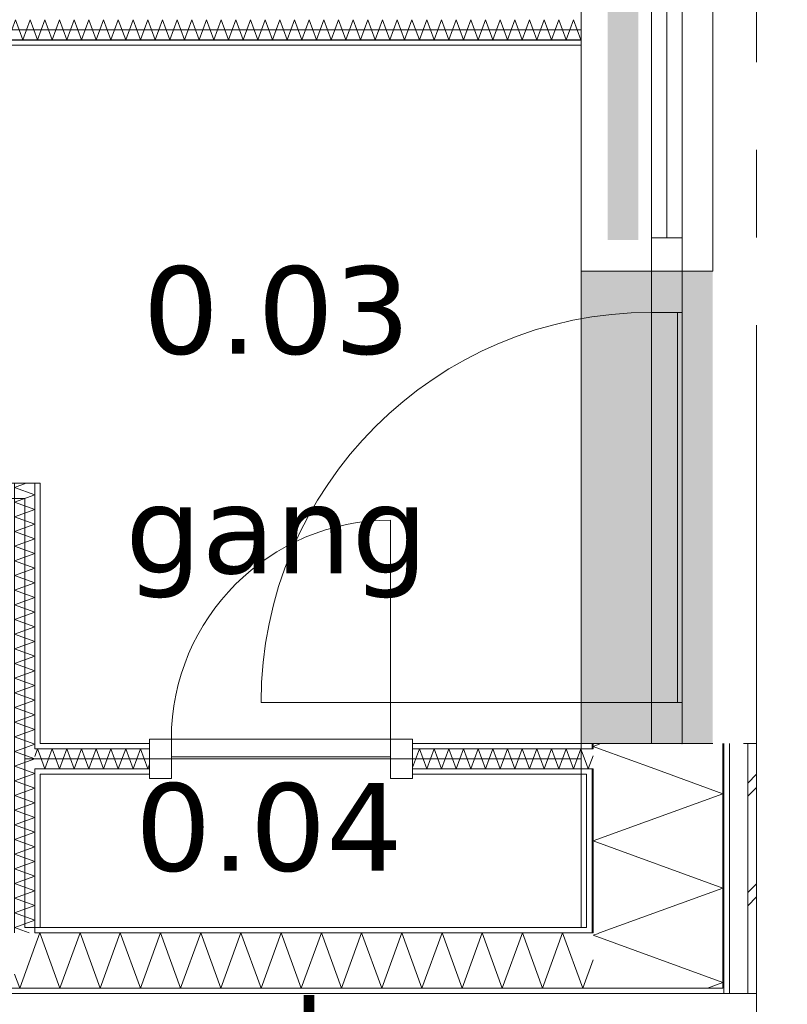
# Model space of a CAD drawing. Header units: millimetres. Extents: x -14925 to 266687, y -3550 to 35834.
# Tile 235 of 244: x 146968 to 148719, y 9000 to 11247. Entities that reach past the tile are written whole.
import ezdxf
from ezdxf.enums import TextEntityAlignment as Align

# ---------------------------------------------------------------- set-up
doc = ezdxf.new("R2010")
doc.units = ezdxf.units.MM
doc.header["$MEASUREMENT"] = 0
doc.linetypes.add('B0204', pattern=[2600, 2000, -200, 200, -200])
for name, color, linetype in [('A Stramien', 7, 'Continuous'), ('New_21 Buitenwanden', 7, 'Continuous'), ('New_21 Buitenwanden 2D arcering', 7, 'Continuous'), ('New_21 Buitenwanden Afdek-arcering', 7, 'Continuous'), ('New_21 Buitenwanden Deuren', 7, 'Continuous'), ('New_21 Buitenwanden Doorsnede-arcering', 7, 'Continuous'), ('New_21 Buitenwanden Laagscheidingslijnen', 7, 'Continuous'), ('New_21 Buitenwanden Ramen', 7, 'Continuous'), ('New_22 C Binnenwanden', 7, 'Continuous'), ('New_22 C Binnenwanden Deuren', 7, 'Continuous'), ('New_22 C Binnenwanden Doorsnede-arcering', 7, 'Continuous'), ('New_22 C Binnenwanden Laagscheidingslijnen', 7, 'Continuous'), ('New_Z Gebruiksopp', 7, 'Continuous'), ('New_Z Gebruiksopp Zone omranding', 7, 'Continuous'), ('New_Z Gebruiksopp Zone tekst', 7, 'Continuous')]:
    doc.layers.add(name, color=color, linetype=linetype)
doc.styles.add('GENERATED_STYLE_1', font='verdana.ttf')
doc.styles.add('GENERATED_STYLE_2', font='verdana.ttf')
pattern_1 = [(180, (120873.91, 0), (0, 100), [])]
pattern_2 = [(0, (120873.91, 0), (0, 100), [])]
pattern_3 = [(270, (120873.91, 0), (100, 0), [])]
pattern_4 = [(90, (120873.91, 0), (-100, 0), [])]

# ---------------------------------------------------------------- blocks, each defined once
blk = doc.blocks.new('gang_0.03_132_1', base_point=(147554.2, 10817.4))
at = {"layer": 'New_Z Gebruiksopp Zone tekst', "color": 2, "lineweight": 0}
for tag, style, p in [('DUMMY_941', 'GENERATED_STYLE_1', (147554.2, 10755.2)), ('DUMMY_942', 'GENERATED_STYLE_2', (147554.2, 10258.1))]:
    blk.add_attdef(tag, text='', height=200, dxfattribs=dict(at, style=style)).set_placement(p, align=Align.TOP_LEFT)
for tag, style, p in [('ROOM_NUMBER', 'GENERATED_STYLE_1', (147554.2, 10684.5)), ('ROOM_NAME', 'GENERATED_STYLE_2', (147554.2, 10183.8))]:
    blk.add_attdef(tag, text='', height=200, dxfattribs=dict(at, style=style)).set_placement(p, align=Align.TOP_CENTER)
blk = doc.blocks.new('m.k._0.04_133_1', base_point=(147536.7, 9637.7))
at = {"layer": 'New_Z Gebruiksopp Zone tekst', "color": 2, "lineweight": 0}
for tag, style, p in [('DUMMY_941', 'GENERATED_STYLE_1', (147536.7, 9575.5)), ('DUMMY_942', 'GENERATED_STYLE_2', (147536.7, 9078.4))]:
    blk.add_attdef(tag, text='', height=200, dxfattribs=dict(at, style=style)).set_placement(p, align=Align.TOP_LEFT)
for tag, style, p in [('ROOM_NUMBER', 'GENERATED_STYLE_1', (147536.7, 9504.8)), ('ROOM_NAME', 'GENERATED_STYLE_2', (147536.7, 9012.5))]:
    blk.add_attdef(tag, text='', height=200, dxfattribs=dict(at, style=style)).set_placement(p, align=Align.TOP_CENTER)
blk = doc.blocks.new('Rnx horizontaal 26[54]_1', base_point=(120873.9, 0))
at = {"layer": 'New_21 Buitenwanden Ramen', "color": 7, "linetype": 'Continuous', "lineweight": 0}
for p, q in [((148248.9, 11827), (148248.9, 11839)), ((148248.9, 11827), (148248.9, 11839)), ((148248.9, 10673), (148248.9, 11827)), ((148260.9, 11827), (148248.9, 11827)), ((148260.9, 11827), (148248.9, 11827)), ((148275.9, 11827), (148260.9, 11827)), ((148275.9, 11827), (148260.9, 11827)), ((148408.9, 11827), (148275.9, 11827)), ((148408.9, 11827), (148275.9, 11827)), ((148408.9, 11827), (148408.9, 11751)), ((148471.9, 11827), (148408.9, 11827)), ((148471.9, 11827), (148408.9, 11827)), ((148478.9, 11827), (148471.9, 11827)), ((148478.9, 11827), (148471.9, 11827)), ((148478.9, 10673), (148478.9, 11827)), ((148478.9, 11751), (148478.9, 11827)), ((148486.9, 11827), (148478.9, 11827)), ((148528.9, 11827), (148486.9, 11827)), ((148548.9, 11827), (148528.9, 11827)), ((148548.9, 10673), (148548.9, 11827)), ((148408.9, 11751), (148478.9, 11751)), ((148408.9, 11751), (148408.9, 10749)), ((148443.9, 10749), (148443.9, 11751)), ((148478.9, 10749), (148478.9, 11751)), ((148478.9, 10749), (148408.9, 10749)), ((148408.9, 10749), (148408.9, 10673)), ((148478.9, 10673), (148478.9, 10749)), ((148260.9, 10673), (148248.9, 10673)), ((148260.9, 10673), (148248.9, 10673)), ((148248.9, 10673), (148248.9, 10661)), ((148248.9, 10673), (148248.9, 10661)), ((148275.9, 10673), (148260.9, 10673)), ((148275.9, 10673), (148260.9, 10673)), ((148408.9, 10673), (148275.9, 10673)), ((148408.9, 10673), (148275.9, 10673)), ((148471.9, 10673), (148408.9, 10673)), ((148471.9, 10673), (148408.9, 10673)), ((148478.9, 10673), (148471.9, 10673)), ((148478.9, 10673), (148471.9, 10673)), ((148486.9, 10673), (148478.9, 10673)), ((148528.9, 10673), (148486.9, 10673)), ((148548.9, 10673), (148528.9, 10673))]:
    blk.add_line(p, q, dxfattribs=at)
for p in [(148478.9, 11827), (148478.9, 10673)]:
    blk.add_point(p, dxfattribs=at)
blk = doc.blocks.new('D1 26[183]_1', base_point=(120873.9, 0))
at = {"layer": 'New_21 Buitenwanden Deuren', "color": 7, "linetype": 'Continuous', "lineweight": 0}
for p, q in [((148248.9, 10673), (148248.9, 10685)), ((148248.9, 10673), (148248.9, 10685)), ((148260.9, 10673), (148248.9, 10673)), ((148260.9, 10673), (148248.9, 10673)), ((148275.9, 10673), (148260.9, 10673)), ((148275.9, 10673), (148260.9, 10673)), ((148408.9, 10673), (148275.9, 10673)), ((148408.9, 10673), (148275.9, 10673)), ((148408.9, 10579), (148408.9, 10673)), ((148408.9, 10673), (148478.9, 10673)), ((148471.9, 10673), (148408.9, 10673)), ((148471.9, 10673), (148408.9, 10673)), ((148478.9, 10673), (148471.9, 10673)), ((148478.9, 10673), (148471.9, 10673)), ((148478.9, 10673), (148478.9, 9595)), ((148478.9, 10673), (148478.9, 10579)), ((148486.9, 10673), (148478.9, 10673)), ((148528.9, 10673), (148486.9, 10673)), ((148548.9, 10673), (148528.9, 10673)), ((148478.9, 10579), (148408.9, 10579)), ((148408.9, 10579), (148408.9, 9689)), ((148468.9, 10579), (148408.9, 10579)), ((148468.9, 9689), (148468.9, 10579)), ((148408.9, 9689), (147518.9, 9689)), ((148408.9, 9595), (148408.9, 9689)), ((148408.9, 9689), (148478.9, 9689)), ((148408.9, 9689), (148468.9, 9689)), ((148478.9, 9689), (148478.9, 9595)), ((148260.9, 9595), (148248.9, 9595)), ((148260.9, 9595), (148248.9, 9595)), ((148248.9, 9595), (148248.9, 9583)), ((148248.9, 9595), (148248.9, 9583)), ((148275.9, 9595), (148260.9, 9595)), ((148275.9, 9595), (148260.9, 9595)), ((148408.9, 9595), (148275.9, 9595)), ((148408.9, 9595), (148275.9, 9595)), ((148478.9, 9595), (148408.9, 9595)), ((148471.9, 9595), (148408.9, 9595)), ((148471.9, 9595), (148408.9, 9595)), ((148478.9, 9595), (148471.9, 9595)), ((148478.9, 9595), (148471.9, 9595)), ((148486.9, 9595), (148478.9, 9595)), ((148528.9, 9595), (148486.9, 9595)), ((148548.9, 9595), (148528.9, 9595))]:
    blk.add_line(p, q, dxfattribs=at)
blk.add_arc((148408.9, 9689), 890, 90, 180, dxfattribs=at)
for p in [(148478.9, 10673), (148478.9, 9595)]:
    blk.add_point(p, dxfattribs=at)
blk = doc.blocks.new('DS1 in wand 26[184]_1', base_point=(120873.9, 0))
at = {"layer": 'New_21 Buitenwanden Deuren', "color": 7, "linetype": 'Continuous', "lineweight": 0}
for p, q in [((148248.9, 12905), (148248.9, 11827)), ((148313.9, 11827), (148313.9, 12905)), ((148313.9, 12905), (148373.9, 12905)), ((148373.9, 12905), (148373.9, 11827)), ((148548.9, 12905), (148548.9, 11827)), ((148548.9, 12366), (148668.9, 12366)), ((148668.9, 12366), (148668.9, 12166)), ((148668.9, 12166), (148618.9, 12216)), ((148668.9, 12166), (148718.9, 12216)), ((148260.9, 11827), (148248.9, 11827)), ((148260.9, 11827), (148248.9, 11827)), ((148248.9, 11827), (148248.9, 11751)), ((148248.9, 11827), (148248.9, 11751)), ((148275.9, 11827), (148260.9, 11827)), ((148275.9, 11827), (148260.9, 11827)), ((148308.9, 11827), (148275.9, 11827)), ((148308.9, 11827), (148275.9, 11827)), ((148373.9, 11827), (148313.9, 11827)), ((148471.9, 11827), (148378.9, 11827)), ((148486.9, 11827), (148471.9, 11827)), ((148528.9, 11827), (148486.9, 11827)), ((148548.9, 11827), (148528.9, 11827))]:
    blk.add_line(p, q, dxfattribs=at)
blk = doc.blocks.new('Wall_471_1', base_point=(148248.9, 12905))
at = {"layer": 'New_21 Buitenwanden 2D arcering', "linetype": 'Continuous', "lineweight": 0, "true_color": 0xffffff}
blk.add_hatch(color=7, dxfattribs=at).paths.add_polyline_path([(148378.9, 11827), (148308.9, 11827), (148308.9, 10744), (148378.9, 10744)])
at = {"layer": 'New_21 Buitenwanden Afdek-arcering', "linetype": 'Continuous', "lineweight": 0, "true_color": 0xffffff}
for points in [[(148548.9, 11827), (148548.9, 12905), (148248.9, 12905), (148248.9, 11827)], [(148548.9, 9595), (148548.9, 10673), (148248.9, 10673), (148248.9, 9595)]]:
    blk.add_hatch(color=7, dxfattribs=at).paths.add_polyline_path(points)
at = {"layer": 'New_21 Buitenwanden', "color": 9, "linetype": 'Continuous', "lineweight": 0}
for p, q in [((148248.9, 9595), (148248.9, 9583)), ((148260.9, 9595), (148248.9, 9595)), ((148275.9, 9595), (148260.9, 9595)), ((148408.9, 9595), (148275.9, 9595)), ((148471.9, 9595), (148408.9, 9595)), ((148478.9, 9595), (148471.9, 9595)), ((148486.9, 9595), (148478.9, 9595)), ((148528.9, 9595), (148486.9, 9595)), ((148548.9, 9595), (148528.9, 9595))]:
    blk.add_line(p, q, dxfattribs=at)
at = {"layer": 'New_21 Buitenwanden Deuren', "color": 7, "linetype": 'Continuous', "lineweight": 0}
for name in ['DS1 in wand 26[184]_1', 'D1 26[183]_1']:
    blk.add_blockref(name, (120873.9, 0), dxfattribs=at)
at = {"layer": 'New_21 Buitenwanden Ramen', "color": 7, "linetype": 'Continuous', "lineweight": 0}
blk.add_blockref('Rnx horizontaal 26[54]_1', (120873.9, 0), dxfattribs=at)
blk = doc.blocks.new('*X3080', base_point=(120873.9, 0))
at = {"layer": 'New_22 C Binnenwanden Doorsnede-arcering', "color": 7, "linetype": 'Continuous', "lineweight": 0}
for p, q in [((145954.4, 11247), (145938.9, 11204.5)), ((145954.4, 11247), (145971.1, 11201)), ((145987.9, 11247), (145971.1, 11201)), ((145987.9, 11247), (146004.6, 11201)), ((146021.3, 11247), (146004.6, 11201)), ((146021.3, 11247), (146038.1, 11201)), ((146054.8, 11247), (146038.1, 11201)), ((146054.8, 11247), (146071.6, 11201)), ((146088.3, 11247), (146071.6, 11201)), ((146088.3, 11247), (146105.1, 11201)), ((146121.8, 11247), (146105.1, 11201)), ((146121.8, 11247), (146138.5, 11201)), ((146155.3, 11247), (146138.5, 11201)), ((146155.3, 11247), (146172, 11201)), ((146188.8, 11247), (146172, 11201)), ((146188.8, 11247), (146205.5, 11201)), ((146222.3, 11247), (146205.5, 11201)), ((146222.3, 11247), (146239, 11201)), ((146255.7, 11247), (146239, 11201)), ((146255.7, 11247), (146272.5, 11201)), ((146289.2, 11247), (146272.5, 11201)), ((146289.2, 11247), (146306, 11201)), ((146322.7, 11247), (146306, 11201)), ((146322.7, 11247), (146339.5, 11201)), ((146356.2, 11247), (146339.5, 11201)), ((146356.2, 11247), (146372.9, 11201)), ((146389.7, 11247), (146372.9, 11201)), ((146389.7, 11247), (146406.4, 11201)), ((146423.2, 11247), (146406.4, 11201)), ((146423.2, 11247), (146439.9, 11201)), ((146456.6, 11247), (146439.9, 11201)), ((146456.6, 11247), (146473.4, 11201)), ((146490.1, 11247), (146473.4, 11201)), ((146490.1, 11247), (146506.9, 11201)), ((146523.6, 11247), (146506.9, 11201)), ((146523.6, 11247), (146540.4, 11201)), ((146557.1, 11247), (146540.4, 11201)), ((146557.1, 11247), (146573.8, 11201)), ((146590.6, 11247), (146573.8, 11201)), ((146590.6, 11247), (146607.3, 11201)), ((146624.1, 11247), (146607.3, 11201)), ((146624.1, 11247), (146640.8, 11201)), ((146657.6, 11247), (146640.8, 11201)), ((146657.6, 11247), (146674.3, 11201)), ((146691, 11247), (146674.3, 11201)), ((146691, 11247), (146707.8, 11201)), ((146724.5, 11247), (146707.8, 11201)), ((146724.5, 11247), (146741.3, 11201)), ((146758, 11247), (146741.3, 11201)), ((146758, 11247), (146774.8, 11201)), ((146791.5, 11247), (146774.8, 11201)), ((146791.5, 11247), (146808.2, 11201)), ((146825, 11247), (146808.2, 11201)), ((146825, 11247), (146841.7, 11201)), ((146858.5, 11247), (146841.7, 11201)), ((146858.5, 11247), (146875.2, 11201)), ((146892, 11247), (146875.2, 11201)), ((146892, 11247), (146908.7, 11201)), ((146925.4, 11247), (146908.7, 11201)), ((146925.4, 11247), (146942.2, 11201)), ((146958.9, 11247), (146942.2, 11201)), ((146958.9, 11247), (146975.7, 11201)), ((146992.4, 11247), (146975.7, 11201)), ((146992.4, 11247), (147009.2, 11201)), ((147025.9, 11247), (147009.2, 11201)), ((147025.9, 11247), (147042.6, 11201)), ((147059.4, 11247), (147042.6, 11201)), ((147059.4, 11247), (147076.1, 11201)), ((147092.9, 11247), (147076.1, 11201)), ((147092.9, 11247), (147109.6, 11201)), ((147126.4, 11247), (147109.6, 11201)), ((147126.4, 11247), (147143.1, 11201)), ((147159.8, 11247), (147143.1, 11201)), ((147159.8, 11247), (147176.6, 11201)), ((147193.3, 11247), (147176.6, 11201)), ((147193.3, 11247), (147210.1, 11201)), ((147226.8, 11247), (147210.1, 11201)), ((147226.8, 11247), (147243.6, 11201)), ((147260.3, 11247), (147243.6, 11201)), ((147260.3, 11247), (147277, 11201)), ((147293.8, 11247), (147277, 11201)), ((147293.8, 11247), (147310.5, 11201)), ((147327.3, 11247), (147310.5, 11201)), ((147327.3, 11247), (147344, 11201)), ((147360.8, 11247), (147344, 11201)), ((147360.8, 11247), (147377.5, 11201)), ((147394.2, 11247), (147377.5, 11201)), ((147394.2, 11247), (147411, 11201)), ((147427.7, 11247), (147411, 11201)), ((147427.7, 11247), (147444.5, 11201)), ((147461.2, 11247), (147444.5, 11201)), ((147461.2, 11247), (147477.9, 11201)), ((147494.7, 11247), (147477.9, 11201)), ((147494.7, 11247), (147511.4, 11201)), ((147528.2, 11247), (147511.4, 11201)), ((147528.2, 11247), (147544.9, 11201)), ((147561.7, 11247), (147544.9, 11201)), ((147561.7, 11247), (147578.4, 11201)), ((147595.1, 11247), (147578.4, 11201)), ((147595.1, 11247), (147611.9, 11201)), ((147628.6, 11247), (147611.9, 11201)), ((147628.6, 11247), (147645.4, 11201)), ((147662.1, 11247), (147645.4, 11201)), ((147662.1, 11247), (147678.9, 11201)), ((147695.6, 11247), (147678.9, 11201)), ((147695.6, 11247), (147712.3, 11201)), ((147729.1, 11247), (147712.3, 11201)), ((147729.1, 11247), (147745.8, 11201)), ((147762.6, 11247), (147745.8, 11201)), ((147762.6, 11247), (147779.3, 11201)), ((147796.1, 11247), (147779.3, 11201)), ((147796.1, 11247), (147812.8, 11201)), ((147829.5, 11247), (147812.8, 11201)), ((147829.5, 11247), (147846.3, 11201)), ((147863, 11247), (147846.3, 11201)), ((147863, 11247), (147879.8, 11201)), ((147896.5, 11247), (147879.8, 11201)), ((147896.5, 11247), (147913.3, 11201)), ((147930, 11247), (147913.3, 11201)), ((147930, 11247), (147946.7, 11201)), ((147963.5, 11247), (147946.7, 11201)), ((147963.5, 11247), (147980.2, 11201)), ((147997, 11247), (147980.2, 11201)), ((147997, 11247), (148013.7, 11201)), ((148030.5, 11247), (148013.7, 11201)), ((148030.5, 11247), (148047.2, 11201)), ((148063.9, 11247), (148047.2, 11201)), ((148063.9, 11247), (148080.7, 11201)), ((148097.4, 11247), (148080.7, 11201)), ((148097.4, 11247), (148114.2, 11201)), ((148130.9, 11247), (148114.2, 11201)), ((148130.9, 11247), (148147.7, 11201)), ((148164.4, 11247), (148147.7, 11201)), ((148164.4, 11247), (148181.1, 11201)), ((148197.9, 11247), (148181.1, 11201)), ((148197.9, 11247), (148214.6, 11201)), ((148231.4, 11247), (148214.6, 11201)), ((148231.4, 11247), (148248.1, 11201)), ((148248.9, 11203.2), (148248.1, 11201))]:
    blk.add_line(p, q, dxfattribs=at)
blk = doc.blocks.new('Wall_473_1', base_point=(148248.9, 11224))
at = {"layer": 'New_22 C Binnenwanden Doorsnede-arcering', "linetype": 'Continuous', "lineweight": 0, "true_color": 0x000000}
h = blk.add_hatch(dxfattribs=at)
h.set_pattern_fill('325_Houtachtig_plaatmate_E0', color=18, style=0, pattern_type=2)
h.set_pattern_definition(pattern_1)
h.paths.add_polyline_path([(148248.9, 11201), (145938.9, 11201), (145938.9, 11189), (148248.9, 11189)])
at = {"layer": 'New_22 C Binnenwanden', "color": 1, "linetype": 'Continuous', "lineweight": 0, "flags": 128}
blk.add_lwpolyline([(145938.9, 11189), (148248.9, 11189)], dxfattribs=at)
at = {"layer": 'New_22 C Binnenwanden Laagscheidingslijnen', "color": 1, "linetype": 'Continuous', "lineweight": 0}
blk.add_line((148248.9, 11201), (145938.9, 11201), dxfattribs=at)
at = {"layer": 'New_22 C Binnenwanden', "color": 1, "lineweight": 0}
blk.add_blockref('*X3080', (120873.9, 0), dxfattribs=at)
blk = doc.blocks.new('*X3095', base_point=(120873.9, 0))
at = {"layer": 'New_22 C Binnenwanden Doorsnede-arcering', "color": 7, "linetype": 'Continuous', "lineweight": 0}
for q in [(148275.9, 9567.4), (148260.9, 9547.8)]:
    blk.add_line((148264.9, 9537), q, dxfattribs=at)
blk = doc.blocks.new('*X3096', base_point=(120873.9, 0))
at = {"layer": 'New_22 C Binnenwanden Doorsnede-arcering', "color": 7, "linetype": 'Continuous', "lineweight": 0}
blk.add_line((148260.9, 9547.8), (148248.9, 9580.8), dxfattribs=at)
blk = doc.blocks.new('*X3097', base_point=(120873.9, 0))
at = {"layer": 'New_22 C Binnenwanden Doorsnede-arcering', "color": 7, "linetype": 'Continuous', "lineweight": 0}
for p in [(147002.9, 9565.8), (147014.9, 9567.2)]:
    blk.add_line(p, (147009.2, 9583), dxfattribs=at)
blk = doc.blocks.new('*X3098', base_point=(120873.9, 0))
at = {"layer": 'New_22 C Binnenwanden Doorsnede-arcering', "color": 7, "linetype": 'Continuous', "lineweight": 0}
for p, q in [((147025.9, 9537), (147042.6, 9583)), ((147059.4, 9537), (147042.6, 9583)), ((147059.4, 9537), (147076.1, 9583)), ((147092.9, 9537), (147076.1, 9583)), ((147092.9, 9537), (147109.6, 9583)), ((147126.4, 9537), (147109.6, 9583)), ((147126.4, 9537), (147143.1, 9583)), ((147159.8, 9537), (147143.1, 9583)), ((147159.8, 9537), (147176.6, 9583)), ((147193.3, 9537), (147176.6, 9583)), ((147193.3, 9537), (147210.1, 9583)), ((147226.8, 9537), (147210.1, 9583)), ((147226.8, 9537), (147243.6, 9583)), ((147260.3, 9537), (147243.6, 9583)), ((147025.9, 9537), (147014.9, 9567.2)), ((147260.3, 9537), (147264.3, 9547.9))]:
    blk.add_line(p, q, dxfattribs=at)
blk = doc.blocks.new('*X3099', base_point=(120873.9, 0))
at = {"layer": 'New_22 C Binnenwanden Doorsnede-arcering', "color": 7, "linetype": 'Continuous', "lineweight": 0}
for p, q in [((147864.3, 9540.4), (147879.8, 9583)), ((147896.5, 9537), (147879.8, 9583)), ((147896.5, 9537), (147913.3, 9583)), ((147930, 9537), (147913.3, 9583)), ((147930, 9537), (147946.7, 9583)), ((147963.5, 9537), (147946.7, 9583)), ((147963.5, 9537), (147980.2, 9583)), ((147997, 9537), (147980.2, 9583)), ((147997, 9537), (148013.7, 9583)), ((148030.5, 9537), (148013.7, 9583)), ((148030.5, 9537), (148047.2, 9583)), ((148063.9, 9537), (148047.2, 9583)), ((148063.9, 9537), (148080.7, 9583)), ((148097.4, 9537), (148080.7, 9583)), ((148097.4, 9537), (148114.2, 9583)), ((148130.9, 9537), (148114.2, 9583)), ((148130.9, 9537), (148147.7, 9583)), ((148164.4, 9537), (148147.7, 9583)), ((148164.4, 9537), (148181.1, 9583)), ((148197.9, 9537), (148181.1, 9583)), ((148197.9, 9537), (148214.6, 9583)), ((148231.4, 9537), (148214.6, 9583)), ((148231.4, 9537), (148248.1, 9583)), ((148248.9, 9580.8), (148248.1, 9583))]:
    blk.add_line(p, q, dxfattribs=at)
blk = doc.blocks.new('D1 bl 26[188]_1', base_point=(120873.9, 0))
at = {"layer": 'New_22 C Binnenwanden Deuren', "color": 7, "linetype": 'Continuous', "lineweight": 0}
for p, q in [((147814.3, 9605), (147814.3, 10105)), ((147314.3, 9605), (147264.3, 9605)), ((147264.3, 9605), (147264.3, 9515)), ((147264.3, 9595), (147264.3, 9583)), ((147314.3, 9515), (147314.3, 9605)), ((147314.3, 9605), (147814.3, 9605)), ((147314.3, 9565), (147314.3, 9605)), ((147864.3, 9605), (147814.3, 9605)), ((147814.3, 9605), (147814.3, 9515)), ((147814.3, 9605), (147814.3, 9565)), ((147864.3, 9515), (147864.3, 9605)), ((147864.3, 9595), (147864.3, 9583)), ((147264.3, 9583), (147264.3, 9537)), ((147864.3, 9583), (147864.3, 9537)), ((147814.3, 9565), (147314.3, 9565)), ((147264.3, 9537), (147264.3, 9525)), ((147864.3, 9537), (147864.3, 9525)), ((147264.3, 9515), (147314.3, 9515)), ((147814.3, 9515), (147864.3, 9515))]:
    blk.add_line(p, q, dxfattribs=at)
blk.add_arc((147814.3, 9605), 500, 90, 180, dxfattribs=at)
blk = doc.blocks.new('Wall_476_1', base_point=(148248.9, 9560))
at = {"layer": 'New_22 C Binnenwanden Doorsnede-arcering', "linetype": 'Continuous', "lineweight": 0, "true_color": 0x000000}
h = blk.add_hatch(dxfattribs=at)
h.set_pattern_fill('325_Houtachtig_plaatmate_E0', color=18, style=0, pattern_type=2)
h.set_pattern_definition(pattern_2)
h.paths.add_polyline_path([(147014.9, 9595), (147014.9, 9583), (147264.3, 9583), (147264.3, 9595)])
h = blk.add_hatch(dxfattribs=at)
h.set_pattern_fill('325_Houtachtig_plaatmate_E0', color=18, style=0, pattern_type=2)
h.set_pattern_definition(pattern_2)
h.paths.add_polyline_path([(147864.3, 9583), (148248.9, 9583), (148248.9, 9595), (147864.3, 9595)])
h = blk.add_hatch(dxfattribs=at)
h.set_pattern_fill('325_Houtachtig_plaatmate_E0', color=18, style=0, pattern_type=2)
h.set_pattern_definition(pattern_2)
h.paths.add_polyline_path([(148248.9, 9595), (148248.9, 9583), (148260.9, 9583), (148260.9, 9595)])
h = blk.add_hatch(dxfattribs=at)
h.set_pattern_fill('325_Houtachtig_plaatmate_E0', color=18, style=0, pattern_type=2)
h.set_pattern_definition(pattern_2)
h.paths.add_polyline_path([(147264.3, 9537), (147014.9, 9537), (147014.9, 9525), (147264.3, 9525)])
h = blk.add_hatch(dxfattribs=at)
h.set_pattern_fill('325_Houtachtig_plaatmate_E0', color=18, style=0, pattern_type=2)
h.set_pattern_definition(pattern_2)
h.paths.add_polyline_path([(148248.9, 9537), (147864.3, 9537), (147864.3, 9525), (148248.9, 9525)])
h = blk.add_hatch(dxfattribs=at)
h.set_pattern_fill('325_Houtachtig_plaatmate_E0', color=18, style=0, pattern_type=2)
h.set_pattern_definition(pattern_2)
h.paths.add_polyline_path([(148248.9, 9537), (148248.9, 9525), (148260.9, 9525), (148260.9, 9537)])
at = {"layer": 'New_21 Buitenwanden Laagscheidingslijnen', "color": 1, "linetype": 'Continuous', "lineweight": 0}
for p, q in [((148260.9, 9595), (148248.9, 9595)), ((148260.9, 9583), (148248.9, 9583)), ((148275.9, 9583), (148260.9, 9583)), ((148248.9, 9537), (148260.9, 9537)), ((148260.9, 9537), (148275.9, 9537)), ((148248.9, 9525), (148260.9, 9525))]:
    blk.add_line(p, q, dxfattribs=at)
at = {"layer": 'New_22 C Binnenwanden', "color": 1, "linetype": 'Continuous', "lineweight": 0}
for p, q in [((147264.3, 9595), (147264.3, 9583)), ((147864.3, 9595), (147864.3, 9583)), ((147264.3, 9583), (147264.3, 9537)), ((147864.3, 9583), (147864.3, 9537)), ((147264.3, 9537), (147264.3, 9525)), ((147864.3, 9537), (147864.3, 9525))]:
    blk.add_line(p, q, dxfattribs=at)
at = {"layer": 'New_22 C Binnenwanden', "color": 1, "linetype": 'Continuous', "lineweight": 0, "flags": 128}
for points in [[(147264.3, 9595), (147014.9, 9595)], [(148248.9, 9595), (147864.3, 9595)], [(147014.9, 9525), (147264.3, 9525)], [(147864.3, 9525), (148248.9, 9525)]]:
    blk.add_lwpolyline(points, dxfattribs=at)
at = {"layer": 'New_22 C Binnenwanden Laagscheidingslijnen', "color": 1, "linetype": 'Continuous', "lineweight": 0}
for p, q in [((147014.9, 9583), (147002.9, 9583)), ((147014.9, 9583), (147264.3, 9583)), ((147864.3, 9583), (148248.9, 9583)), ((147002.9, 9537), (147014.9, 9537)), ((147014.9, 9537), (147264.3, 9537)), ((147864.3, 9537), (148248.9, 9537))]:
    blk.add_line(p, q, dxfattribs=at)
at = {"layer": 'New_22 C Binnenwanden', "color": 1, "lineweight": 0}
for name in ['*X3097', '*X3098', '*X3099', '*X3096', '*X3095']:
    blk.add_blockref(name, (120873.9, 0), dxfattribs=at)
at = {"layer": 'New_22 C Binnenwanden Deuren', "color": 7, "linetype": 'Continuous', "lineweight": 0}
blk.add_blockref('D1 bl 26[188]_1', (120873.9, 0), dxfattribs=at)
blk = doc.blocks.new('*X3114', base_point=(120873.9, 0))
at = {"layer": 'New_22 C Binnenwanden Doorsnede-arcering', "color": 7, "linetype": 'Continuous', "lineweight": 0}
for p, q in [((147014.3, 9163), (147002.9, 9131.8)), ((147014.3, 9163), (147060.1, 9037)), ((147106, 9163), (147060.1, 9037)), ((147106, 9163), (147151.8, 9037)), ((147197.7, 9163), (147151.8, 9037)), ((147197.7, 9163), (147243.6, 9037)), ((147289.4, 9163), (147243.6, 9037)), ((147289.4, 9163), (147335.3, 9037)), ((147381.1, 9163), (147335.3, 9037)), ((147381.1, 9163), (147427, 9037)), ((147472.9, 9163), (147427, 9037)), ((147472.9, 9163), (147518.7, 9037)), ((147564.6, 9163), (147518.7, 9037)), ((147564.6, 9163), (147610.4, 9037)), ((147656.3, 9163), (147610.4, 9037)), ((147656.3, 9163), (147702.2, 9037)), ((147748, 9163), (147702.2, 9037)), ((147748, 9163), (147793.9, 9037)), ((147839.7, 9163), (147793.9, 9037)), ((147839.7, 9163), (147885.6, 9037)), ((147931.5, 9163), (147885.6, 9037)), ((147931.5, 9163), (147977.3, 9037)), ((148023.2, 9163), (147977.3, 9037)), ((148023.2, 9163), (148069, 9037)), ((148114.9, 9163), (148069, 9037)), ((148114.9, 9163), (148160.8, 9037)), ((148206.6, 9163), (148160.8, 9037)), ((148206.6, 9163), (148252.5, 9037)), ((148275.9, 9101.4), (148252.5, 9037))]:
    blk.add_line(p, q, dxfattribs=at)
blk = doc.blocks.new('*X3115', base_point=(120873.9, 0))
at = {"layer": 'New_22 C Binnenwanden Doorsnede-arcering', "color": 7, "linetype": 'Continuous', "lineweight": 0}
for p in [(147002.9, 9131.8), (146956.9, 9068.5)]:
    blk.add_line(p, (146968.4, 9037), dxfattribs=at)
blk = doc.blocks.new('Wall_479_1', base_point=(148248.9, 9175))
at = {"layer": 'New_22 C Binnenwanden Doorsnede-arcering', "linetype": 'Continuous', "lineweight": 0, "true_color": 0x000000}
h = blk.add_hatch(dxfattribs=at)
h.set_pattern_fill('325_Houtachtig_plaatmate_E0', color=18, style=0, pattern_type=2)
h.set_pattern_definition(pattern_1)
h.paths.add_polyline_path([(147002.9, 9163), (147014.9, 9163), (147014.9, 9175), (147002.9, 9175)])
h = blk.add_hatch(dxfattribs=at)
h.set_pattern_fill('325_Houtachtig_plaatmate_E0', color=18, style=0, pattern_type=2)
h.set_pattern_definition(pattern_1)
h.paths.add_polyline_path([(147014.9, 9163), (148260.9, 9163), (148260.9, 9170.5), (148248.9, 9175), (147014.9, 9175)])
h = blk.add_hatch(dxfattribs=at)
h.set_pattern_fill('325_Houtachtig_plaatmate_E0', color=18, style=0, pattern_type=2)
h.set_pattern_definition(pattern_1)
h.paths.add_polyline_path([(148248.9, 9175), (148260.9, 9170.5), (148260.9, 9175)])
h = blk.add_hatch(dxfattribs=at)
h.set_pattern_fill('325_Houtachtig_plaatmate_E0', color=18, style=0, pattern_type=2)
h.set_pattern_definition(pattern_1)
h.paths.add_polyline_path([(141475.9, 9025), (148571.9, 9025), (148571.9, 9037), (141475.9, 9037)])
at = {"layer": 'New_21 Buitenwanden Laagscheidingslijnen', "color": 1, "linetype": 'Continuous', "lineweight": 0}
blk.add_line((148248.9, 9175), (148260.9, 9175), dxfattribs=at)
at = {"layer": 'New_22 C Binnenwanden', "color": 1, "linetype": 'Continuous', "lineweight": 0, "flags": 128}
for points in [[(148248.9, 9175), (147014.9, 9175)], [(141475.9, 9025), (148571.9, 9025)]]:
    blk.add_lwpolyline(points, dxfattribs=at)
at = {"layer": 'New_22 C Binnenwanden Laagscheidingslijnen', "color": 1, "linetype": 'Continuous', "lineweight": 0}
for p, q in [((147002.9, 9163), (147002.9, 9175)), ((148260.9, 9163), (147002.9, 9163)), ((148260.9, 9163), (148275.9, 9163)), ((148275.9, 9037), (141771.9, 9037)), ((148275.9, 9037), (148571.9, 9037))]:
    blk.add_line(p, q, dxfattribs=at)
at = {"layer": 'New_22 C Binnenwanden', "color": 1, "lineweight": 0}
for name in ['*X3114', '*X3115']:
    blk.add_blockref(name, (120873.9, 0), dxfattribs=at)
blk = doc.blocks.new('*X3203', base_point=(120873.9, 0))
at = {"layer": 'New_22 C Binnenwanden Doorsnede-arcering', "color": 7, "linetype": 'Continuous', "lineweight": 0}
for q in [(146957, 9175), (146989.8, 9163)]:
    blk.add_line((146956.9, 9175), q, dxfattribs=at)
blk = doc.blocks.new('*X3204', base_point=(120873.9, 0))
at = {"layer": 'New_22 C Binnenwanden Doorsnede-arcering', "color": 7, "linetype": 'Continuous', "lineweight": 0}
for p, q in [((146956.9, 10179.5), (146983, 10189)), ((146956.9, 10179.5), (147002.9, 10162.8)), ((146956.9, 10146), (147002.9, 10162.8)), ((146956.9, 10146), (147002.9, 10129.3)), ((146956.9, 10112.5), (147002.9, 10129.3)), ((146956.9, 10112.5), (147002.9, 10095.8)), ((146956.9, 10079.1), (147002.9, 10095.8)), ((146956.9, 10079.1), (147002.9, 10062.3)), ((146956.9, 10045.6), (147002.9, 10062.3)), ((146956.9, 10045.6), (147002.9, 10028.8)), ((146956.9, 10012.1), (147002.9, 10028.8)), ((146956.9, 10012.1), (147002.9, 9995.4)), ((146956.9, 9978.6), (147002.9, 9995.4)), ((146956.9, 9978.6), (147002.9, 9961.9)), ((146956.9, 9945.1), (147002.9, 9961.9)), ((146956.9, 9945.1), (147002.9, 9928.4)), ((146956.9, 9911.6), (147002.9, 9928.4)), ((146956.9, 9911.6), (147002.9, 9894.9)), ((146956.9, 9878.2), (147002.9, 9894.9)), ((146956.9, 9878.2), (147002.9, 9861.4)), ((146956.9, 9844.7), (147002.9, 9861.4)), ((146956.9, 9844.7), (147002.9, 9827.9)), ((146956.9, 9811.2), (147002.9, 9827.9)), ((146956.9, 9811.2), (147002.9, 9794.4)), ((146956.9, 9777.7), (147002.9, 9794.4)), ((146956.9, 9777.7), (147002.9, 9761)), ((146956.9, 9744.2), (147002.9, 9761)), ((146956.9, 9744.2), (147002.9, 9727.5)), ((146956.9, 9710.7), (147002.9, 9727.5)), ((146956.9, 9710.7), (147002.9, 9694)), ((146956.9, 9677.2), (147002.9, 9694)), ((146956.9, 9677.2), (147002.9, 9660.5)), ((146956.9, 9643.8), (147002.9, 9660.5)), ((146956.9, 9643.8), (147002.9, 9627)), ((146956.9, 9610.3), (147002.9, 9627)), ((146956.9, 9610.3), (147002.9, 9593.5)), ((146974, 9583), (147002.9, 9593.5))]:
    blk.add_line(p, q, dxfattribs=at)
blk = doc.blocks.new('*X3205', base_point=(120873.9, 0))
at = {"layer": 'New_22 C Binnenwanden Doorsnede-arcering', "color": 7, "linetype": 'Continuous', "lineweight": 0}
for p, q in [((146956.9, 9576.8), (146974, 9583)), ((146956.9, 9576.8), (147002.9, 9560)), ((146956.9, 9543.3), (147002.9, 9560)), ((146956.9, 9543.3), (146974.2, 9537))]:
    blk.add_line(p, q, dxfattribs=at)
blk = doc.blocks.new('*X3206', base_point=(120873.9, 0))
at = {"layer": 'New_22 C Binnenwanden Doorsnede-arcering', "color": 7, "linetype": 'Continuous', "lineweight": 0}
for p, q in [((146974.2, 9537), (147002.9, 9526.6)), ((146956.9, 9509.8), (147002.9, 9526.6)), ((146956.9, 9509.8), (147002.9, 9493.1)), ((146956.9, 9476.3), (147002.9, 9493.1)), ((146956.9, 9476.3), (147002.9, 9459.6)), ((146956.9, 9442.8), (147002.9, 9459.6)), ((146956.9, 9442.8), (147002.9, 9426.1)), ((146956.9, 9409.4), (147002.9, 9426.1)), ((146956.9, 9409.4), (147002.9, 9392.6)), ((146956.9, 9375.9), (147002.9, 9392.6)), ((146956.9, 9375.9), (147002.9, 9359.1)), ((146956.9, 9342.4), (147002.9, 9359.1)), ((146956.9, 9342.4), (147002.9, 9325.6)), ((146956.9, 9308.9), (147002.9, 9325.6)), ((146956.9, 9308.9), (147002.9, 9292.2)), ((146956.9, 9275.4), (147002.9, 9292.2)), ((146956.9, 9275.4), (147002.9, 9258.7)), ((146956.9, 9241.9), (147002.9, 9258.7)), ((146956.9, 9241.9), (147002.9, 9225.2)), ((146956.9, 9208.4), (147002.9, 9225.2)), ((146956.9, 9208.4), (147002.9, 9191.7)), ((146957, 9175), (147002.9, 9191.7))]:
    blk.add_line(p, q, dxfattribs=at)
blk = doc.blocks.new('Wall_496_1', base_point=(146979.9, 9175))
at = {"layer": 'New_22 C Binnenwanden Doorsnede-arcering', "linetype": 'Continuous', "lineweight": 0, "true_color": 0x000000}
h = blk.add_hatch(dxfattribs=at)
h.set_pattern_fill('325_Houtachtig_plaatmate_E0', color=18, style=0, pattern_type=2)
h.set_pattern_definition(pattern_3)
h.paths.add_polyline_path([(146944.9, 10189), (146944.9, 9175), (146956.9, 9175), (146956.9, 10189)])
h = blk.add_hatch(dxfattribs=at)
h.set_pattern_fill('325_Houtachtig_plaatmate_E0', color=18, style=0, pattern_type=2)
h.set_pattern_definition(pattern_3)
h.paths.add_polyline_path([(147014.9, 9595), (147014.9, 10189), (147002.9, 10189), (147002.9, 9595)])
h = blk.add_hatch(dxfattribs=at)
h.set_pattern_fill('325_Houtachtig_plaatmate_E0', color=18, style=0, pattern_type=2)
h.set_pattern_definition(pattern_3)
h.paths.add_polyline_path([(147014.9, 9583), (147014.9, 9595), (147002.9, 9595), (147002.9, 9583)])
h = blk.add_hatch(dxfattribs=at)
h.set_pattern_fill('325_Houtachtig_plaatmate_E0', color=18, style=0, pattern_type=2)
h.set_pattern_definition(pattern_3)
h.paths.add_polyline_path([(147014.9, 9525), (147014.9, 9537), (147002.9, 9537), (147002.9, 9525)])
h = blk.add_hatch(dxfattribs=at)
h.set_pattern_fill('325_Houtachtig_plaatmate_E0', color=18, style=0, pattern_type=2)
h.set_pattern_definition(pattern_3)
h.paths.add_polyline_path([(147002.9, 9525), (147002.9, 9175), (147014.9, 9175), (147014.9, 9525)])
at = {"layer": 'New_22 C Binnenwanden', "color": 1, "linetype": 'Continuous', "lineweight": 0, "flags": 128}
for points in [[(146944.9, 10189), (146956.9, 10189)], [(146944.9, 10189), (146944.9, 9175)], [(146956.9, 10189), (147002.9, 10189)], [(147002.9, 10189), (147014.9, 10189)], [(147014.9, 9595), (147014.9, 10189)], [(147014.9, 9175), (147014.9, 9525)]]:
    blk.add_lwpolyline(points, dxfattribs=at)
at = {"layer": 'New_22 C Binnenwanden Laagscheidingslijnen', "color": 1, "linetype": 'Continuous', "lineweight": 0}
for p, q in [((146956.9, 10189), (146956.9, 9583)), ((147002.9, 10189), (147002.9, 9595)), ((147002.9, 9595), (147002.9, 9583)), ((146956.9, 9583), (146956.9, 9537)), ((147014.9, 9583), (147002.9, 9583)), ((146956.9, 9537), (146956.9, 9175)), ((147002.9, 9537), (147014.9, 9537)), ((147002.9, 9537), (147002.9, 9525)), ((147002.9, 9525), (147002.9, 9175)), ((146956.9, 9175), (146956.9, 9163)), ((147002.9, 9163), (147002.9, 9175))]:
    blk.add_line(p, q, dxfattribs=at)
at = {"layer": 'New_22 C Binnenwanden', "color": 1, "lineweight": 0}
for name in ['*X3204', '*X3205', '*X3206', '*X3203']:
    blk.add_blockref(name, (120873.9, 0), dxfattribs=at)
blk = doc.blocks.new('*X3569', base_point=(120873.9, 0))
at = {"layer": 'New_21 Buitenwanden Doorsnede-arcering', "color": 7, "linetype": 'Continuous', "lineweight": 0}
for p, q in [((148285.9, 9161.1), (148275.9, 9157.5)), ((148571.9, 9049.8), (148275.9, 9157.5)), ((148571.9, 9049.8), (148536.9, 9037))]:
    blk.add_line(p, q, dxfattribs=at)
blk = doc.blocks.new('*X3571', base_point=(120873.9, 0))
at = {"layer": 'New_21 Buitenwanden Doorsnede-arcering', "color": 7, "linetype": 'Continuous', "lineweight": 0}
for p, q in [((148628.9, 9505), (148648.9, 9525)), ((148628.9, 9475), (148648.9, 9495)), ((148628.9, 9255), (148648.9, 9275)), ((148628.9, 9225), (148648.9, 9245))]:
    blk.add_line(p, q, dxfattribs=at)
blk = doc.blocks.new('*X3572', base_point=(120873.9, 0))
at = {"layer": 'New_21 Buitenwanden Doorsnede-arcering', "color": 7, "linetype": 'Continuous', "lineweight": 0}
blk.add_line((148291, 9163), (148285.9, 9161.1), dxfattribs=at)
blk = doc.blocks.new('*X3573', base_point=(120873.9, 0))
at = {"layer": 'New_21 Buitenwanden Doorsnede-arcering', "color": 7, "linetype": 'Continuous', "lineweight": 0}
for p, q in [((148571.9, 9480.7), (148417.2, 9537)), ((148571.9, 9480.7), (148275.9, 9373)), ((148571.9, 9265.2), (148275.9, 9373)), ((148571.9, 9265.2), (148291, 9163))]:
    blk.add_line(p, q, dxfattribs=at)
blk = doc.blocks.new('*X3574', base_point=(120873.9, 0))
at = {"layer": 'New_21 Buitenwanden Doorsnede-arcering', "color": 7, "linetype": 'Continuous', "lineweight": 0}
blk.add_line((148417.2, 9537), (148290.8, 9583), dxfattribs=at)
blk = doc.blocks.new('*X3575', base_point=(120873.9, 0))
at = {"layer": 'New_21 Buitenwanden Doorsnede-arcering', "color": 7, "linetype": 'Continuous', "lineweight": 0}
for p in [(148294, 9595), (148290.8, 9583)]:
    blk.add_line(p, (148275.9, 9588.4), dxfattribs=at)
blk = doc.blocks.new('Wall_547_1', base_point=(148248.9, 9175))
at = {"layer": 'New_21 Buitenwanden Doorsnede-arcering', "linetype": 'Continuous', "lineweight": 0, "true_color": 0x000000}
h = blk.add_hatch(dxfattribs=at)
h.set_pattern_fill('325_Houtachtig_plaatmate_E0', color=18, style=0, pattern_type=2)
h.set_pattern_definition(pattern_4)
h.paths.add_polyline_path([(148260.9, 9595), (148260.9, 9583), (148275.9, 9583), (148275.9, 9595)])
h = blk.add_hatch(dxfattribs=at)
h.set_pattern_fill('325_Houtachtig_plaatmate_E0', color=18, style=0, pattern_type=2)
h.set_pattern_definition(pattern_4)
h.paths.add_polyline_path([(148586.9, 9048.2), (148586.9, 9595), (148571.9, 9595), (148571.9, 9053.9)])
h = blk.add_hatch(dxfattribs=at)
h.set_pattern_fill('325_Houtachtig_plaatmate_E0', color=18, style=0, pattern_type=2)
h.set_pattern_definition(pattern_4)
h.paths.add_polyline_path([(148260.9, 9537), (148260.9, 9525), (148275.9, 9525), (148275.9, 9537)])
h = blk.add_hatch(dxfattribs=at)
h.set_pattern_fill('720_Gips_0001', color=18, style=0, pattern_type=2)
h.set_pattern_definition([(90, (120873.9, 0), (-346.41, 0), [0, -200]), (90, (120700.7, 100), (-346.41, 0), [0, -200])])
h.paths.add_polyline_path([(148248.9, 9525), (148248.9, 9175), (148260.9, 9175), (148260.9, 9525)])
h = blk.add_hatch(dxfattribs=at)
h.set_pattern_fill('325_Houtachtig_plaatmate_E0', color=18, style=0, pattern_type=2)
h.set_pattern_definition(pattern_4)
h.paths.add_polyline_path([(148260.9, 9525), (148260.9, 9175), (148275.9, 9175), (148275.9, 9525)])
h = blk.add_hatch(dxfattribs=at)
h.set_pattern_fill('325_Houtachtig_plaatmate_E0', color=18, style=0, pattern_type=2)
h.set_pattern_definition(pattern_4)
h.paths.add_polyline_path([(148260.9, 9175), (148260.9, 9170.5), (148275.9, 9164.9), (148275.9, 9175)])
h = blk.add_hatch(dxfattribs=at)
h.set_pattern_fill('325_Houtachtig_plaatmate_E0', color=18, style=0, pattern_type=2)
h.set_pattern_definition(pattern_4)
h.paths.add_polyline_path([(148260.9, 9163), (148275.9, 9163), (148275.9, 9164.9), (148260.9, 9170.5)])
h = blk.add_hatch(dxfattribs=at)
h.set_pattern_fill('325_Houtachtig_plaatmate_E0', color=18, style=0, pattern_type=2)
h.set_pattern_definition(pattern_4)
h.paths.add_polyline_path([(148571.9, 9037), (148586.9, 9037), (148586.9, 9048.2), (148571.9, 9053.9)])
h = blk.add_hatch(dxfattribs=at)
h.set_pattern_fill('325_Houtachtig_plaatmate_E0', color=18, style=0, pattern_type=2)
h.set_pattern_definition(pattern_4)
h.paths.add_polyline_path([(148571.9, 9025), (148586.9, 9025), (148586.9, 9037), (148571.9, 9037)])
at = {"layer": 'New_21 Buitenwanden', "color": 9, "linetype": 'Continuous', "lineweight": 0, "flags": 128}
for points in [[(148628.9, 9595), (148618.9, 9595)], [(148648.9, 9595), (148628.9, 9595)], [(148648.9, 9025), (148648.9, 9595)], [(148248.9, 9525), (148248.9, 9175)]]:
    blk.add_lwpolyline(points, dxfattribs=at)
at = {"layer": 'New_21 Buitenwanden Laagscheidingslijnen', "color": 1, "linetype": 'Continuous', "lineweight": 0}
for p, q in [((148260.9, 9595), (148248.9, 9595)), ((148275.9, 9583), (148260.9, 9583)), ((148260.9, 9537), (148275.9, 9537)), ((148248.9, 9525), (148260.9, 9525)), ((148248.9, 9175), (148260.9, 9175))]:
    blk.add_line(p, q, dxfattribs=at)
at = {"layer": 'New_21 Buitenwanden Laagscheidingslijnen', "color": 9, "linetype": 'Continuous', "lineweight": 0}
for p, q in [((148275.9, 9583), (148275.9, 9595)), ((148571.9, 9583), (148571.9, 9595)), ((148586.9, 9048.2), (148586.9, 9595)), ((148628.9, 9032.5), (148628.9, 9595)), ((148571.9, 9537), (148571.9, 9583)), ((148275.9, 9525), (148275.9, 9537)), ((148571.9, 9163), (148571.9, 9537)), ((148260.9, 9175), (148260.9, 9525)), ((148275.9, 9175), (148275.9, 9525)), ((148275.9, 9164.9), (148275.9, 9175)), ((148571.9, 9053.9), (148571.9, 9163))]:
    blk.add_line(p, q, dxfattribs=at)
at = {"layer": 'New_22 C Binnenwanden', "color": 9, "linetype": 'Continuous', "lineweight": 0, "flags": 128}
for points in [[(148586.9, 9025), (148571.9, 9025)], [(148628.9, 9025), (148586.9, 9025)], [(148648.9, 9025), (148628.9, 9025)]]:
    blk.add_lwpolyline(points, dxfattribs=at)
at = {"layer": 'New_22 C Binnenwanden Laagscheidingslijnen', "color": 1, "linetype": 'Continuous', "lineweight": 0}
for p, q in [((148260.9, 9163), (148275.9, 9163)), ((148275.9, 9037), (148571.9, 9037))]:
    blk.add_line(p, q, dxfattribs=at)
at = {"layer": 'New_22 C Binnenwanden Laagscheidingslijnen', "color": 9, "linetype": 'Continuous', "lineweight": 0}
for p, q in [((148275.9, 9163), (148275.9, 9164.9)), ((148571.9, 9037), (148571.9, 9053.9)), ((148586.9, 9037), (148586.9, 9048.2)), ((148586.9, 9025), (148586.9, 9037)), ((148628.9, 9025), (148628.9, 9032.5))]:
    blk.add_line(p, q, dxfattribs=at)
at = {"layer": 'New_21 Buitenwanden', "color": 1, "lineweight": 0}
for name in ['*X3575', '*X3574', '*X3573', '*X3571', '*X3569', '*X3572']:
    blk.add_blockref(name, (120873.9, 0), dxfattribs=at)
blk = doc.blocks.new('Standard grid marker_2')
at = {"layer": 'A Stramien', "color": 7, "linetype": 'B0204', "lineweight": 0}
blk.add_line((1000, 0), (24500, 0), dxfattribs=at)
at = {"layer": 'A Stramien', "color": 9, "lineweight": 0, "style": 'GENERATED_STYLE_2'}
blk.add_attdef('AC_MarkerText_1', text='', height=400, rotation=90, dxfattribs=at).set_placement((-948.6, -142.5), align=Align.TOP_CENTER)

msp = doc.modelspace()

# ---------------------------------------------------------------- linework, layer by layer
at = {"layer": 'New_Z Gebruiksopp Zone omranding', "color": 254, "linetype": 'Continuous', "lineweight": 0, "true_color": 0xe4e3c5, "flags": 128}
msp.add_lwpolyline([(148248.9, 11224), (148248.9, 13325), (143533.9, 13325), (143533.9, 12194), (145003.9, 12194), (145003.9, 11224)], close=True, dxfattribs=at)
at = {"layer": 'New_Z Gebruiksopp Zone omranding', "color": 254, "linetype": 'Continuous', "lineweight": 0, "true_color": 0xd1c2fc, "flags": 128}
msp.add_lwpolyline([(146979.9, 9560), (148248.9, 9560), (148248.9, 11224), (143533.9, 11224), (143533.9, 10154), (146979.9, 10154)], close=True, dxfattribs=at)
at = {"layer": 'New_Z Gebruiksopp Zone omranding', "color": 51, "linetype": 'Continuous', "lineweight": 0, "true_color": 0xf8f294, "flags": 128}
msp.add_lwpolyline([(148248.9, 9175), (148248.9, 9560), (146979.9, 9560), (146979.9, 9175)], close=True, dxfattribs=at)

# ---------------------------------------------------------------- block references
at = {"layer": 'A Stramien', "color": 1, "linetype": 'Continuous', "lineweight": 0, "xscale": -1, "zscale": 1000, "rotation": 90}
msp.add_blockref('Standard grid marker_2', (148648.9, 21950), dxfattribs=at)
at = {"layer": 'New_21 Buitenwanden', "color": 1, "lineweight": 0}
for name, p in [('Wall_471_1', (148248.9, 12905)), ('Wall_547_1', (148248.9, 9175))]:
    msp.add_blockref(name, p, dxfattribs=at)
at = {"layer": 'New_22 C Binnenwanden', "color": 1, "lineweight": 0}
for name, p in [('Wall_473_1', (148248.9, 11224)), ('Wall_496_1', (146979.9, 9175)), ('Wall_476_1', (148248.9, 9560)), ('Wall_479_1', (148248.9, 9175))]:
    msp.add_blockref(name, p, dxfattribs=at)
at = {"layer": 'New_Z Gebruiksopp', "color": 2, "linetype": 'Continuous', "lineweight": 0}
for name, p, values in [('gang_0.03_132_1', (147554.2, 10817.4), {'ROOM_NAME': 'gang', 'ROOM_NUMBER': '0.03'}), ('m.k._0.04_133_1', (147536.7, 9637.7), {'ROOM_NAME': 'm.k.', 'ROOM_NUMBER': '0.04'})]:
    msp.add_blockref(name, p, dxfattribs=at).add_auto_attribs(values)

doc.saveas('drawing.dxf')
